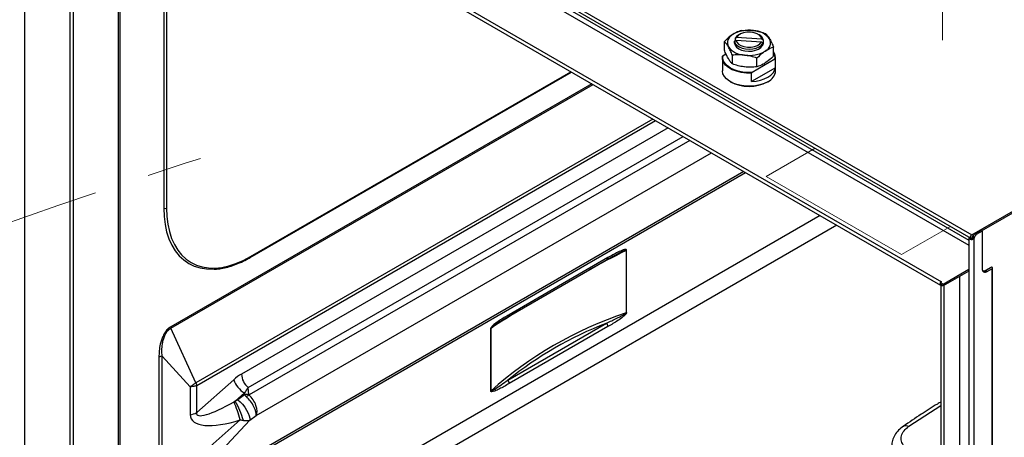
# Paper-space layout 'Sheet2' of a CAD drawing. Header units: millimetres. Extents: x 3 to 471, y 5 to 248.
# Tile 42 of 80: x 58 to 81, y 132 to 142. Entities that reach past the tile are written whole.
import ezdxf

# ---------------------------------------------------------------- set-up
doc = ezdxf.new("R2010")
doc.units = ezdxf.units.MM
doc.linetypes.add('PHANTOM', pattern=[12.7, 6.35, -1.27, 1.27, -1.27, 1.27, -1.27])

psp = doc.layouts.new('Sheet2')

# ---------------------------------------------------------------- linework, layer by layer
at = {"color": 7, "linetype": 'PHANTOM', "lineweight": 18}
for p, q in [((79.315, 168.318), (79.315, 141.205)), ((76.392, 138.721), (75.265, 138.071)), ((75.265, 138.071), (78.375, 136.276)), ((78.375, 136.276), (79.501, 136.926))]:
    psp.add_line(p, q, dxfattribs=at)
at = {"color": 7, "linetype": 'Continuous', "lineweight": 25}
for p, q in [((58.12, 149.269), (79.966, 136.657)), ((58.143, 149.344), (79.988, 136.732)), ((59.259, 147.143), (59.259, 130.816)), ((59.315, 147.096), (79.267, 135.577)), ((59.337, 147.171), (79.289, 135.652)), ((60.414, 128.937), (60.414, 146.461)), ((61.417, 145.625), (61.417, 137.346)), ((61.48, 145.625), (61.48, 137.346)), ((74.535, 141.18), (74.569, 141.205)), ((74.582, 141.269), (74.549, 141.244)), ((74.549, 141.244), (74.549, 141.198)), ((74.569, 141.205), (75.153, 141.165)), ((75.166, 141.229), (74.582, 141.269)), ((74.656, 141.339), (74.632, 141.326)), ((75.103, 141.326), (75.079, 141.339)), ((75.2, 141.199), (75.166, 141.229)), ((74.302, 140.975), (74.302, 141.174)), ((74.535, 141.135), (74.535, 141.18)), ((74.549, 141.2), (74.544, 141.191)), ((75.153, 141.165), (75.187, 141.135)), ((75.187, 141.135), (75.187, 141.089)), ((75.2, 141.153), (75.2, 141.199)), ((75.433, 140.842), (75.433, 141.041)), ((74.257, 140.8), (74.257, 140.5)), ((74.26, 140.834), (74.272, 140.85)), ((74.272, 140.85), (74.339, 140.889)), ((74.485, 140.659), (74.485, 140.858)), ((75.463, 140.767), (74.94, 140.465)), ((75.051, 140.592), (75.051, 140.792)), ((75.476, 140.765), (75.463, 140.767)), ((75.476, 140.57), (75.476, 140.765)), ((75.479, 140.5), (75.479, 140.8)), ((75.476, 140.57), (74.927, 140.253)), ((63.403, 136.209), (70.788, 140.472)), ((74.94, 140.465), (74.927, 140.449)), ((74.927, 140.253), (74.927, 140.449)), ((74.436, 140.251), (74.443, 140.246)), ((75.292, 140.246), (75.3, 140.251)), ((79.988, 136.732), (81.312, 137.497)), ((80.21, 136.824), (81.312, 137.46)), ((79.988, 136.696), (80.029, 136.719)), ((79.988, 136.696), (80.029, 136.719)), ((80.022, 136.697), (80.053, 136.679)), ((80.195, 136.833), (80.06, 136.756)), ((80.06, 136.756), (80.092, 136.737)), ((80.226, 136.815), (80.092, 136.737)), ((80.195, 136.833), (80.226, 136.815)), ((80.226, 136.815), (80.226, 135.958)), ((79.921, 136.663), (79.921, 117.57)), ((79.988, 136.66), (80.015, 136.675)), ((79.991, 136.649), (79.993, 136.623)), ((80.008, 136.663), (80.039, 136.645)), ((80.039, 117.541), (80.039, 136.645)), ((71.763, 136.251), (71.781, 136.261)), ((72.043, 136.374), (72.043, 134.938)), ((72.053, 134.943), (72.053, 136.379)), ((69.337, 134.855), (71.609, 136.166)), ((71.627, 136.207), (69.356, 134.896)), ((80.312, 135.919), (80.45, 135.998)), ((80.45, 135.998), (80.45, 135.987)), ((79.921, 135.935), (79.328, 135.593)), ((79.921, 135.899), (79.328, 135.557)), ((79.716, 119.586), (79.716, 135.781)), ((80.244, 135.905), (80.24, 135.902)), ((80.418, 135.969), (80.306, 135.904)), ((80.419, 135.969), (80.312, 135.908)), ((80.312, 135.908), (80.344, 135.89)), ((80.344, 135.89), (80.45, 135.951)), ((80.45, 135.951), (80.45, 118.736)), ((80.463, 118.754), (80.463, 135.969)), ((79.289, 135.652), (79.258, 135.634)), ((79.328, 135.593), (79.258, 135.634)), ((79.258, 135.634), (79.258, 135.598)), ((79.328, 135.557), (79.258, 135.598)), ((79.278, 135.586), (79.278, 119.259)), ((79.287, 135.651), (79.289, 135.652)), ((79.289, 135.652), (79.289, 135.652)), ((79.289, 135.652), (79.289, 135.652)), ((79.328, 135.557), (79.328, 135.593)), ((79.354, 119.241), (79.354, 135.572)), ((69.324, 133.393), (71.596, 134.704)), ((62.156, 133.33), (61.583, 134.586)), ((68.93, 134.576), (68.93, 133.14)), ((68.939, 133.146), (68.939, 134.582)), ((71.627, 134.623), (69.356, 133.312)), ((61.307, 133.92), (61.307, 130.866)), ((61.382, 133.945), (62.025, 133.24)), ((61.382, 130.891), (61.382, 133.945)), ((62.156, 133.33), (62.174, 133.267)), ((63.025, 133.4), (62.174, 132.646)), ((62.025, 133.24), (62.025, 132.596)), ((62.174, 132.646), (62.174, 133.267)), ((63.061, 132.909), (63.273, 133.097)), ((63.273, 133.097), (63.277, 133.054)), ((63.372, 133.059), (63.355, 133.221)), ((63.061, 132.909), (63.033, 132.893)), ((63.277, 133.054), (63.122, 132.942)), ((63.174, 132.483), (61.382, 130.891)), ((61.695, 130.65), (63.395, 132.473)), ((63.395, 132.473), (63.541, 132.578))]:
    psp.add_line(p, q, dxfattribs=at)
at = {"color": 8, "linetype": 'Continuous', "lineweight": 25}
for p, q in [((58.225, 130.134), (58.225, 149.208)), ((60.311, 147.815), (79.921, 136.494)), ((60.362, 147.903), (79.921, 136.612)), ((59.335, 147.084), (59.335, 130.798)), ((60.38, 128.957), (60.38, 146.481)), ((63.413, 136.23), (70.775, 140.48)), ((71.252, 140.204), (61.579, 134.62)), ((61.583, 134.586), (71.284, 140.186)), ((72.658, 139.393), (62.156, 133.33)), ((62.174, 133.267), (72.722, 139.356)), ((73.008, 139.191), (63.203, 133.53)), ((63.355, 133.221), (73.352, 138.992)), ((73.51, 138.901), (63.377, 133.051)), ((63.541, 132.578), (74.002, 138.617)), ((61.683, 130.598), (74.788, 138.163)), ((74.748, 138.186), (61.695, 130.65)), ((76.501, 137.174), (61.323, 128.412)), ((76.883, 136.953), (63.962, 129.494)), ((79.988, 136.696), (79.988, 136.696)), ((79.973, 136.653), (79.973, 136.655)), ((80.418, 135.969), (80.418, 135.969)), ((78.541, 132.33), (79.278, 132.812))]:
    psp.add_line(p, q, dxfattribs=at)
at = {"color": 7, "linetype": 'Continuous', "lineweight": 25, "flags": 128}
for points in [[(74.632, 141.326), (74.583, 141.289), (74.549, 141.244)], [(74.569, 141.205), (74.586, 141.159), (74.624, 141.116), (74.681, 141.082), (74.752, 141.058), (74.832, 141.045), (74.915, 141.046), (74.994, 141.06), (75.063, 141.086), (75.118, 141.122), (75.153, 141.165)], [(75.166, 141.229), (75.15, 141.275), (75.111, 141.318), (75.054, 141.352), (74.983, 141.376), (74.903, 141.389), (74.821, 141.388), (74.742, 141.374), (74.672, 141.348), (74.618, 141.312), (74.582, 141.269)], [(74.535, 141.18), (74.55, 141.132), (74.585, 141.088), (74.639, 141.05), (74.708, 141.021), (74.786, 141.003), (74.87, 140.998), (74.954, 141.004), (75.033, 141.023), (75.1, 141.052), (75.153, 141.091), (75.187, 141.135)], [(74.535, 141.159), (74.535, 141.139), (74.547, 141.091), (74.58, 141.047), (74.631, 141.008), (74.697, 140.979), (74.774, 140.96), (74.857, 140.952), (74.94, 140.956), (75.018, 140.973), (75.088, 141), (75.143, 141.036), (75.181, 141.079), (75.199, 141.126), (75.2, 141.159)], [(74.927, 140.449), (74.808, 140.449), (74.69, 140.462), (74.58, 140.489), (74.48, 140.527), (74.395, 140.576), (74.329, 140.633), (74.283, 140.697), (74.26, 140.765), (74.26, 140.834)], [(74.94, 140.465), (74.831, 140.463), (74.724, 140.472), (74.621, 140.493), (74.527, 140.524), (74.443, 140.564), (74.374, 140.612), (74.321, 140.667), (74.285, 140.726), (74.269, 140.788), (74.272, 140.85)], [(74.927, 140.253), (75.03, 140.265), (75.129, 140.286), (75.22, 140.316), (75.3, 140.355), (75.367, 140.401), (75.42, 140.454), (75.457, 140.511), (75.476, 140.57)], [(75.3, 140.251), (75.216, 140.21), (75.12, 140.179), (75.017, 140.158), (74.909, 140.148), (74.799, 140.15), (74.692, 140.162), (74.59, 140.186), (74.497, 140.22), (74.417, 140.262), (74.35, 140.313), (74.301, 140.369), (74.269, 140.429), (74.257, 140.492), (74.257, 140.5)], [(61.417, 137.346), (61.425, 137.153), (61.447, 136.969), (61.484, 136.797), (61.535, 136.639), (61.601, 136.494), (61.68, 136.364), (61.772, 136.25), (61.877, 136.153), (61.992, 136.074), (62.119, 136.013), (62.255, 135.971), (62.399, 135.949), (62.551, 135.945), (62.556, 135.945)], [(61.48, 137.346), (61.487, 137.156), (61.509, 136.975), (61.546, 136.806), (61.596, 136.65), (61.661, 136.507), (61.739, 136.379), (61.829, 136.268), (61.932, 136.172), (62.046, 136.095), (62.17, 136.035), (62.304, 135.993), (62.446, 135.971), (62.596, 135.967), (62.752, 135.983), (62.912, 136.017), (63.077, 136.07), (63.244, 136.141), (63.413, 136.23)], [(79.927, 136.68), (79.922, 136.671), (79.921, 136.659), (79.927, 136.647), (79.938, 136.637), (79.954, 136.629), (79.973, 136.624), (79.993, 136.623)], [(79.988, 136.66), (79.976, 136.655), (79.966, 136.657), (79.959, 136.665), (79.957, 136.678), (79.959, 136.693), (79.966, 136.709), (79.976, 136.723), (79.988, 136.732)], [(80.45, 135.951), (80.46, 135.959), (80.463, 135.969), (80.46, 135.979), (80.45, 135.987), (80.439, 135.992)], [(79.278, 135.576), (79.277, 135.575), (79.267, 135.577), (79.26, 135.585), (79.258, 135.598), (79.258, 135.602)], [(63.122, 132.942), (63.175, 132.895), (63.228, 132.837), (63.279, 132.771), (63.323, 132.702), (63.359, 132.633), (63.384, 132.569), (63.396, 132.515), (63.395, 132.473)]]:
    psp.add_lwpolyline(points, dxfattribs=at)
at = {"color": 7, "linetype": 'Continuous', "lineweight": 25}
for centre, radius, start, end in [((74.863, 140.693), 0.741, 81.9063, 119.9328), ((74.579, 141.146), 0.208, 114.4264, 206.6787), ((74.95, 140.931), 0.496, 37.8491, 88.0063), ((75.029, 141.168), 0.174, 10.1929, 64.7708), ((75.156, 141.142), 0.208, 294.4264, 26.6787), ((74.785, 141.357), 0.496, 217.8491, 268.0063), ((74.872, 141.595), 0.741, 261.9063, 299.9328), ((75.252, 140.798), 0.226, 351.6668, 36.7362), ((75.253, 140.808), 0.215, 348.9287, 32.644), ((75.175, 140.53), 0.306, 294.1844, 354.4954), ((74.868, 141.057), 0.915, 242.3745, 297.6201), ((61.448, 137.407), 0.0683, 242.6097, 297.3903), ((79.988, 136.696), 0.0000907, 90.0043, 269.9957), ((79.934, 136.713), 0.0887, 326.2059, 349.9942), ((80.107, 136.683), 0.087, 122.923, 170.4007), ((79.966, 136.694), 0.0887, 326.2059, 349.9942), ((80.139, 136.664), 0.087, 122.923, 170.4007), ((79.989, 136.68), 0.0309, 228.6998, 274.8756), ((72.006, 136.46), 0.0933, 292.9147, 299.8719), ((80.298, 135.946), 0.0728, 170.786, 309.2033), ((80.262, 135.991), 0.0873, 252.9029, 304.9615), ((80.261, 135.984), 0.092, 260.9532, 304.1716), ((80.418, 135.969), 0.0000907, 330.0027, 150.0027), ((79.314, 135.605), 0.0402, 208.4222, 271.5832), ((72.006, 135.024), 0.0933, 292.9147, 299.8719), ((71.491, 134.617), 0.136, 2.6393, 39.7721), ((61.765, 134.621), 0.186, 180.3016, 191.0591), ((68.893, 134.641), 0.0745, 299.8403, 307.9262), ((61.412, 133.73), 0.217, 97.9773, 118.8888), ((63.638, 133.553), 0.435, 182.9325, 229.5401), ((63.569, 133.591), 0.576, 199.3598, 239.0466), ((69.22, 133.305), 0.136, 2.6393, 39.7721), ((63.348, 132.668), 0.393, 86.5013, 100.4312), ((68.893, 133.205), 0.0745, 299.8403, 307.9262), ((59.873, 131.576), 3.423, 15.3527, 22.6116), ((61.364, 131.932), 1.958, 15.8638, 29.9431), ((63.58, 132.674), 0.429, 118.391, 127.673), ((61.965, 133.026), 0.434, 277.9773, 298.8888)]:
    psp.add_arc(centre, radius, start, end, dxfattribs=at)
at = {"color": 8, "linetype": 'Continuous', "lineweight": 25}
for centre, radius, start, end in [((63.39, 136.228), 0.0224, 305.7072, 5.6196), ((71.585, 136.202), 0.0425, 303.9367, 7.3755), ((69.314, 134.89), 0.0424, 303.455, 7.4248)]:
    psp.add_arc(centre, radius, start, end, dxfattribs=at)
for start_param, end_param in [(2.128556, 2.204328), (2.354125, 2.429897)]:
    psp.add_ellipse((80.713, 136.361), major_axis=(14.579, 5.114), ratio=0.219865, start_param=start_param, end_param=end_param, dxfattribs=at)
at = {"color": 7, "linetype": 'Continuous', "lineweight": 25}
for centre, major_axis, ratio, start_param, end_param in [((80.713, 121.356), (12.344, -11.221), 0.698438, 2.771215, 3.072555), ((80.69, 121.323), (12.269, -11.221), 0.697875, 2.813699, 3.034843), ((63.127, 133.021), (0.448, 0.55), 0.474988, 0.895917, 1.24064), ((63.323, 132.907), (0.209, 0.44), 0.274944, 0.913958, 1.258681), ((63.526, 133.125), (0.153, 0.069), 0.272013, 3.050841, 3.261181), ((63.119, 133.196), (0.94, 0.594), 0.193637, 2.955286, 4.499467), ((63.482, 132.929), (0.269, -0.217), 0.127718, 3.954182, 4.164522), ((63.329, 132.819), (-0.192, 0.272), 0.35475, 3.430042, 5.227731), ((63.329, 132.819), (-0.169, 0.287), 0.558577, 3.468038, 5.265727), ((63.206, 133.01), (1.166, 0.491), 0.381256, 2.982405, 4.526585)]:
    psp.add_ellipse(centre, major_axis=major_axis, ratio=ratio, start_param=start_param, end_param=end_param, dxfattribs=at)
for points, knots in [([(74.685, 141.424), (74.731, 141.429), (74.823, 141.438), (74.919, 141.431), (74.968, 141.427)], [0, 0, 0, 0, 0.495458, 1, 1, 1, 1]), ([(74.493, 141.336), (74.476, 141.324), (74.411, 141.279), (74.348, 141.219), (74.302, 141.174)], [0, 0, 0, 0, 0.268634, 1, 1, 1, 1]), ([(74.685, 141.424), (74.669, 141.419), (74.606, 141.4), (74.541, 141.363), (74.493, 141.336)], [0, 0, 0, 0, 0.2575513, 1, 1, 1, 1]), ([(74.968, 141.427), (74.974, 141.426), (75.025, 141.42), (75.121, 141.401), (75.207, 141.372), (75.25, 141.357)], [0, 0, 0, 0, 0.07009, 0.530784, 1, 1, 1, 1]), ([(75.25, 141.357), (75.265, 141.342), (75.295, 141.311), (75.326, 141.261), (75.342, 141.236)], [0, 0, 0, 0, 0.495458, 1, 1, 1, 1]), ([(75.342, 141.236), (75.344, 141.232), (75.361, 141.203), (75.391, 141.142), (75.419, 141.075), (75.433, 141.041)], [0, 0, 0, 0, 0.07009, 0.530784, 1, 1, 1, 1]), ([(74.393, 141.053), (74.391, 141.056), (74.375, 141.084), (74.344, 141.13), (74.316, 141.159), (74.302, 141.174)], [0, 0, 0, 0, 0.07009, 0.530784, 1, 1, 1, 1]), ([(74.393, 140.781), (74.391, 140.784), (74.375, 140.813), (74.344, 140.874), (74.316, 140.941), (74.302, 140.975)], [0, 0, 0, 0, 0.07009, 0.530784, 1, 1, 1, 1]), ([(74.485, 140.858), (74.47, 140.894), (74.44, 140.966), (74.409, 141.024), (74.393, 141.053)], [0, 0, 0, 0, 0.495458, 1, 1, 1, 1]), ([(75.433, 141.041), (75.417, 141.036), (75.355, 141.017), (75.29, 140.98), (75.242, 140.953)], [0, 0, 0, 0, 0.257551, 1, 1, 1, 1]), ([(74.485, 140.659), (74.47, 140.674), (74.44, 140.706), (74.409, 140.755), (74.393, 140.781)], [0, 0, 0, 0, 0.495458, 1, 1, 1, 1]), ([(74.768, 140.861), (74.761, 140.862), (74.71, 140.868), (74.615, 140.871), (74.528, 140.863), (74.485, 140.858)], [0, 0, 0, 0, 0.07009, 0.530784, 1, 1, 1, 1]), ([(75.051, 140.792), (75.005, 140.807), (74.912, 140.839), (74.816, 140.854), (74.768, 140.861)], [0, 0, 0, 0, 0.495458, 1, 1, 1, 1]), ([(75.242, 140.953), (75.225, 140.941), (75.16, 140.897), (75.097, 140.836), (75.051, 140.792)], [0, 0, 0, 0, 0.268634, 1, 1, 1, 1]), ([(75.433, 140.842), (75.417, 140.826), (75.355, 140.764), (75.29, 140.716), (75.242, 140.681)], [0, 0, 0, 0, 0.257551, 1, 1, 1, 1]), ([(74.768, 140.589), (74.761, 140.59), (74.71, 140.596), (74.615, 140.616), (74.528, 140.644), (74.485, 140.659)], [0, 0, 0, 0, 0.07009, 0.530784, 1, 1, 1, 1]), ([(75.051, 140.592), (75.005, 140.588), (74.912, 140.578), (74.816, 140.585), (74.768, 140.589)], [0, 0, 0, 0, 0.495458, 1, 1, 1, 1]), ([(75.242, 140.681), (75.225, 140.67), (75.16, 140.63), (75.097, 140.608), (75.051, 140.592)], [0, 0, 0, 0, 0.268634, 1, 1, 1, 1]), ([(80.008, 136.663), (80.007, 136.661), (80.006, 136.658), (80.002, 136.654), (79.998, 136.65), (79.994, 136.649), (79.992, 136.649), (79.991, 136.649)], [0, 0, 0, 0, 0.2692296, 0.436483, 0.7242618, 0.9257085, 1, 1, 1, 1]), ([(80.039, 136.645), (80.035, 136.641), (80.026, 136.632), (80.009, 136.625), (79.998, 136.624), (79.993, 136.623)], [0, 0, 0, 0, 0.350395, 0.738934, 1, 1, 1, 1]), ([(71.609, 136.166), (71.638, 136.183), (71.696, 136.217), (71.753, 136.247), (71.781, 136.261)], [0, 0, 0, 0, 0.513057, 1, 1, 1, 1]), ([(72.053, 136.379), (72.053, 136.381), (72.052, 136.386), (72.046, 136.393), (72.023, 136.398), (71.956, 136.378), (71.82, 136.317), (71.702, 136.25), (71.627, 136.207)], [0, 0, 0, 0, 0.014663, 0.030501, 0.071105, 0.205102, 0.492634, 1, 1, 1, 1]), ([(62.571, 135.942), (62.579, 135.942), (62.633, 135.942), (62.74, 135.957), (62.89, 135.989), (63.045, 136.038), (63.201, 136.102), (63.321, 136.162), (63.388, 136.201), (63.403, 136.209)], [0, 0, 0, 0, 0.028488, 0.211304, 0.394651, 0.578395, 0.762398, 0.946543, 1, 1, 1, 1]), ([(69.356, 134.896), (69.281, 134.852), (69.17, 134.787), (69.037, 134.694), (68.971, 134.64), (68.94, 134.603), (68.932, 134.588), (68.93, 134.581), (68.93, 134.577), (68.93, 134.576)], [0, 0, 0, 0, 0.507239, 0.752406, 0.908761, 0.962858, 0.982502, 0.991339, 1, 1, 1, 1]), ([(71.596, 134.704), (71.673, 134.74), (71.774, 134.787), (71.893, 134.845), (71.945, 134.872), (71.98, 134.891), (72.005, 134.906), (72.023, 134.917), (72.035, 134.926), (72.04, 134.931), (72.042, 134.935), (72.043, 134.936), (72.043, 134.937), (72.043, 134.938)], [0, 0, 0, 0, 0.516829, 0.678111, 0.78675, 0.860147, 0.909862, 0.957466, 0.975695, 0.990848, 0.994168, 0.997544, 1, 1, 1, 1]), ([(72.053, 134.943), (72.053, 134.94), (72.052, 134.935), (72.046, 134.921), (72.023, 134.888), (71.956, 134.831), (71.82, 134.736), (71.702, 134.667), (71.627, 134.623)], [0, 0, 0, 0, 0.0146629, 0.0305008, 0.0711052, 0.2051019, 0.4926339, 1, 1, 1, 1]), ([(69.122, 134.723), (69.148, 134.74), (69.22, 134.787), (69.292, 134.828), (69.337, 134.855)], [0, 0, 0, 0, 0.364446, 1, 1, 1, 1]), ([(61.579, 134.62), (61.562, 134.609), (61.518, 134.58), (61.454, 134.504), (61.4, 134.408), (61.363, 134.31), (61.332, 134.195), (61.31, 134.063), (61.308, 133.968), (61.307, 133.92)], [0, 0, 0, 0, 0.0867402, 0.2189285, 0.350047, 0.4723931, 0.5951017, 0.7973255, 1, 1, 1, 1]), ([(61.382, 133.945), (61.382, 133.945), (61.377, 133.988), (61.373, 134.078), (61.382, 134.2), (61.402, 134.307), (61.43, 134.396), (61.47, 134.478), (61.511, 134.53), (61.547, 134.564), (61.568, 134.578), (61.583, 134.586), (61.583, 134.586)], [0, 0, 0, 0, 0.0000043, 0.2094112, 0.4183413, 0.5417528, 0.664731, 0.7921186, 0.8891636, 0.9178802, 0.9999957, 1, 1, 1, 1]), ([(62.156, 133.33), (62.136, 133.316), (62.095, 133.287), (62.048, 133.256), (62.025, 133.24)], [0, 0, 0, 0, 0.499568, 1, 1, 1, 1]), ([(69.356, 133.312), (69.281, 133.269), (69.17, 133.206), (69.037, 133.145), (68.971, 133.123), (68.94, 133.124), (68.932, 133.131), (68.93, 133.136), (68.93, 133.139), (68.93, 133.14)], [0, 0, 0, 0, 0.507239, 0.752406, 0.908761, 0.962858, 0.982502, 0.991339, 1, 1, 1, 1]), ([(68.939, 133.146), (68.939, 133.145), (68.939, 133.145), (68.939, 133.143), (68.941, 133.142), (68.948, 133.143), (68.977, 133.156), (69.103, 133.235), (69.225, 133.322), (69.324, 133.393)], [0, 0, 0, 0, 0.002641, 0.005274, 0.009511, 0.020571, 0.064083, 0.2366, 1, 1, 1, 1]), ([(62.174, 133.267), (62.152, 133.26), (62.108, 133.246), (62.053, 133.242), (62.025, 133.24)], [0, 0, 0, 0, 0.50045, 1, 1, 1, 1]), ([(63.122, 132.942), (63.117, 132.939), (63.102, 132.929), (63.081, 132.918), (63.065, 132.911), (63.061, 132.909)], [0, 0, 0, 0, 0.267447, 0.790034, 1, 1, 1, 1]), ([(79.278, 132.891), (79.251, 132.875), (79.096, 132.782), (78.806, 132.597), (78.551, 132.424), (78.415, 132.332)], [0, 0, 0, 0, 0.089974, 0.518317, 1, 1, 1, 1]), ([(63.174, 132.483), (63.174, 132.483), (63.199, 132.476), (63.223, 132.471), (63.247, 132.467)], [0, 0, 0, 0, 0.000038, 1, 1, 1, 1]), ([(63.247, 132.467), (63.258, 132.466), (63.297, 132.461), (63.348, 132.461), (63.383, 132.469), (63.395, 132.473), (63.395, 132.473)], [0, 0, 0, 0, 0.182355, 0.6903023, 0.9999843, 1, 1, 1, 1]), ([(78.419, 132.335), (78.379, 132.304), (78.299, 132.242), (78.213, 132.128), (78.156, 132.004), (78.148, 131.918), (78.144, 131.875)], [0, 0, 0, 0, 0.244438, 0.493896, 0.746384, 1, 1, 1, 1]), ([(78.428, 131.875), (78.405, 131.913), (78.359, 131.989), (78.364, 132.112), (78.419, 132.231), (78.5, 132.297), (78.541, 132.33)], [0, 0, 0, 0, 0.249993, 0.4999968, 0.7500022, 1, 1, 1, 1])]:
    psp.add_open_spline(points, degree=3, knots=knots, dxfattribs=at)
at = {"color": 7, "linetype": 'PHANTOM', "lineweight": 18}
psp.add_open_spline([(22.398, 98.873), (26.958, 126.079), (48.567, 134.177), (63.312, 138.822)], degree=3, dxfattribs=at)
at = {"color": 8, "linetype": 'Continuous', "lineweight": 25}
for points, knots in [([(71.781, 136.261), (71.797, 136.27), (71.836, 136.291), (71.893, 136.319), (71.945, 136.343), (71.98, 136.359), (72.005, 136.369), (72.023, 136.375), (72.035, 136.377), (72.04, 136.378), (72.042, 136.376), (72.043, 136.375), (72.043, 136.374), (72.043, 136.374)], [0, 0, 0, 0, 0.177171, 0.451832, 0.636841, 0.761834, 0.846497, 0.927565, 0.958609, 0.984415, 0.990068, 0.995817, 1, 1, 1, 1]), ([(68.939, 134.582), (68.939, 134.582), (68.939, 134.583), (68.939, 134.585), (68.941, 134.588), (68.948, 134.597), (68.977, 134.623), (69.036, 134.668), (69.091, 134.701), (69.123, 134.721)], [0, 0, 0, 0, 0.00546, 0.010904, 0.019664, 0.042529, 0.13249, 0.489166, 1, 1, 1, 1]), ([(78.416, 132.331), (78.418, 132.333), (78.427, 132.341), (78.449, 132.347), (78.487, 132.35), (78.52, 132.338), (78.541, 132.33)], [0, 0, 0, 0, 0.071215, 0.315534, 0.554846, 1, 1, 1, 1])]:
    psp.add_open_spline(points, degree=3, knots=knots, dxfattribs=at)

doc.saveas('drawing.dxf')
